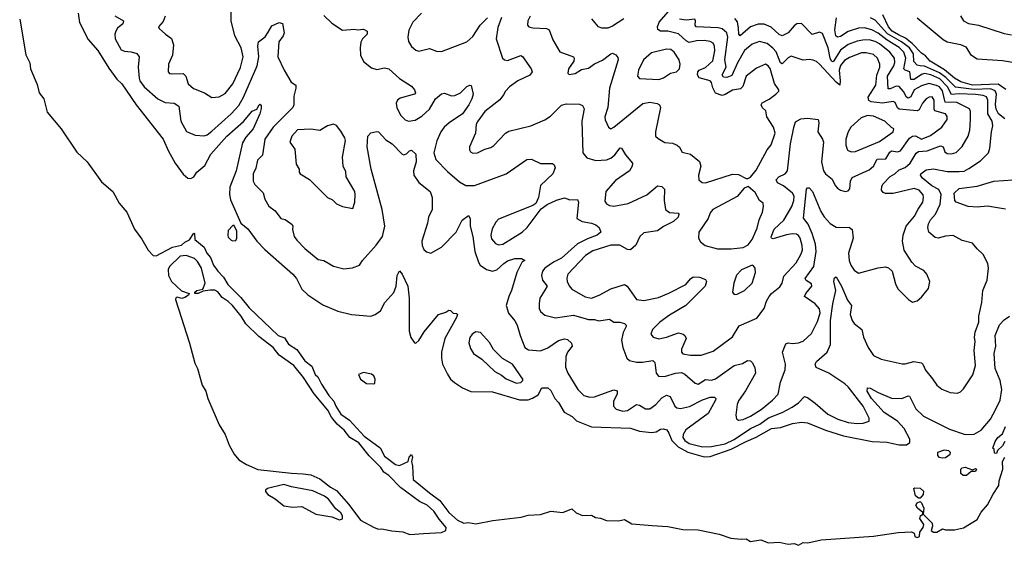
# Model space of a CAD drawing. Extents: x 1550320 to 1685906, y 509093 to 640511.
# Tile 173 of 256: x 1632325 to 1638886, y 513767 to 517272. Entities that reach past the tile are written whole.
import ezdxf

# ---------------------------------------------------------------- set-up
doc = ezdxf.new("R2010")
doc.units = 0

msp = doc.modelspace()

# ---------------------------------------------------------------- linework, layer by layer
at = {"layer": '0CON20XD'}
for points in [[(1633293.3, 517295), (1633280.9, 517259.1), (1633250, 517225), (1633255, 517212.5), (1633295.4, 517175.4), (1633337.4, 517147.4), (1633349.5, 517105), (1633343.5, 517035), (1633315.7, 516975), (1633315, 516923.3), (1633323, 516913), (1633335, 516910), (1633415, 516912.9), (1633431.4, 516895), (1633446.9, 516845), (1633483.6, 516813.6), (1633556.2, 516785), (1633605, 516753.1), (1633655, 516757.8), (1633695, 516779.4), (1633745.4, 516845), (1633796.7, 516953.3), (1633814.6, 517025), (1633800.3, 517085), (1633758.9, 517165), (1633733.9, 517265), (1633734.7, 517445)], [(1632715.4, 517315), (1632723.6, 517253.6), (1632780.6, 517140.6), (1632845, 517065.6), (1632918, 516948), (1632973.1, 516875), (1633005, 516843.1), (1633101.2, 516705), (1633280, 516475), (1633316.4, 516395), (1633361.8, 516315), (1633415, 516241.9), (1633445.4, 516215.4), (1633465, 516211.8), (1633485, 516222.9), (1633505.3, 516254.7), (1633559.6, 516300.4), (1633598.3, 516375), (1633705.3, 516495), (1633816.7, 516593.3), (1633875, 516661.9), (1633905.9, 516674.1), (1633920, 516705), (1633925, 516708.8), (1633935, 516702.5), (1633935, 516680), (1633926, 516645), (1633880.4, 516545), (1633831.6, 516488.4), (1633809.8, 516450.2), (1633768.4, 516265), (1633724.3, 516155), (1633723.7, 516105), (1633730.1, 516070.1), (1633797.5, 515915), (1633845, 515877.5), (1633905.9, 515795.9), (1633958.8, 515738.8), (1634145.7, 515575), (1634168.6, 515545), (1634205.7, 515475.7), (1634245, 515436), (1634345, 515370), (1634445, 515328.6), (1634535, 515306), (1634665, 515294.4), (1634693.8, 515305), (1634728.7, 515331.3), (1634758.8, 515385), (1634817.3, 515452.7), (1634832.9, 515495), (1634840, 515565), (1634855, 515596.7), (1634874.2, 515575), (1634910.5, 515495), (1634920.4, 515415), (1634920.3, 515195), (1634931.9, 515151.9), (1634955, 515117.1), (1634965, 515115.7), (1634985, 515132.9), (1635020.3, 515189.7), (1635115, 515306.2), (1635165, 515321.2), (1635185, 515333.8), (1635195, 515332.5), (1635214.1, 515314.1), (1635235, 515313.3), (1635241.2, 515305), (1635236.2, 515285), (1635158.7, 515145), (1635134.8, 515055.2), (1635134.8, 515015.2), (1635143, 514975), (1635175, 514907.1), (1635196.6, 514875), (1635223.4, 514853.4), (1635275, 514817.5), (1635331.5, 514791.5), (1635475, 514789.2), (1635655, 514736), (1635712.4, 514737.6), (1635743.1, 514746.9), (1635778.9, 514771.1), (1635805, 514816.2), (1635845, 514816.2), (1635865, 514800), (1635892, 514745), (1635915, 514719.2), (1635953.5, 514653.5), (1636006.2, 514625), (1636035, 514596.2), (1636135.9, 514555.9), (1636395, 514548.8), (1636455, 514528.9), (1636535, 514519.7), (1636566.8, 514523.2), (1636595, 514541.4), (1636615, 514544.2), (1636636.9, 514536.9), (1636650.6, 514515), (1636669.5, 514465), (1636712.4, 514422.4), (1636778.3, 514388.3), (1636885, 514356.7), (1636925, 514359.5), (1637065, 514407.1), (1637165, 514459.6), (1637232.5, 514487.5), (1637335, 514546.1), (1637395, 514551.6), (1637475, 514579.1), (1637535, 514587.9), (1637575, 514583.6), (1637695, 514533.8), (1637815, 514496.6), (1638005, 514459.5), (1638105, 514455.6), (1638144.2, 514445), (1638185, 514436.1), (1638235, 514435.7), (1638257.4, 514452.6), (1638256.9, 514475), (1638217.7, 514545), (1638175, 514593.8), (1638085, 514653.1), (1638002.1, 514745), (1637972.9, 514795), (1637975, 514817.5), (1637992.5, 514815), (1638045.4, 514785.4), (1638135, 514747.3), (1638203.7, 514746.3), (1638245, 514764.3), (1638255, 514760.8), (1638296, 514676), (1638348.5, 514628.5), (1638520.6, 514540.6), (1638624.7, 514504.7), (1638685, 514508.1), (1638732.4, 514535), (1638795, 514607.9), (1638830.4, 514675), (1638857.8, 514735), (1638868.8, 514805), (1638859.4, 514865), (1638825.3, 514945), (1638819.5, 515045), (1638830, 515095), (1638826, 515165), (1638855, 515237.1), (1638885, 515270), (1638921.2, 515295)], [(1632958.3, 517298.3), (1633017.5, 517265), (1633011.1, 517245), (1632977.5, 517215), (1632964.5, 517195), (1632958.2, 517175), (1632960.5, 517145), (1633001.4, 517071.4), (1633022.5, 517062.5), (1633067.8, 517057.8), (1633105, 517045.6), (1633120.6, 517025), (1633113.8, 516955), (1633121.4, 516881.4), (1633125.6, 516865), (1633154.4, 516825), (1633245, 516743.6), (1633295, 516720), (1633355, 516715.5), (1633385.7, 516695), (1633399.1, 516595), (1633435.4, 516525.4), (1633495, 516501.1), (1633555, 516496.7), (1633575, 516504.4), (1633605, 516528.2), (1633735, 516643.5), (1633785, 516698.8), (1633817.1, 516755), (1633907.4, 516965), (1633918.4, 517025), (1633912.5, 517095), (1633916.9, 517123.1), (1633961.7, 517158.3), (1633981.5, 517188.5), (1634005, 517230), (1634055, 517252), (1634075.7, 517245.7), (1634087.5, 517185), (1634080.8, 517165), (1634051.5, 517125), (1634046.1, 517025), (1634086.2, 516936.2), (1634133.3, 516855), (1634165, 516836.2), (1634165.8, 516815.8), (1634151.9, 516761.9), (1634152, 516705), (1634144.3, 516685.7), (1634014, 516555), (1633958.7, 516475), (1633942, 516368), (1633910.4, 516335), (1633898, 516282), (1633881.1, 516245), (1633881.4, 516195), (1633891.7, 516171.7), (1633946.6, 516116.6), (1633958.1, 516075), (1633985, 516028.8), (1634027.5, 515997.5), (1634065, 515946.2), (1634095, 515938.6), (1634141.2, 515905), (1634145.7, 515895), (1634142.7, 515872.7), (1634154.2, 515825), (1634172.1, 515802.1), (1634225.8, 515745.8), (1634313, 515673), (1634352.5, 515665), (1634415, 515628.8), (1634485, 515611.2), (1634543, 515617), (1634590, 515635), (1634608.8, 515665), (1634701.1, 515768.9), (1634741.8, 515825), (1634758.9, 515895), (1634741.1, 516005), (1634667.3, 516275), (1634641.4, 516425), (1634644.2, 516495), (1634665, 516516.2), (1634703.9, 516526.1), (1634715, 516523.3), (1634765, 516471.2), (1634806.7, 516445), (1634873.3, 516375), (1634885, 516371.2), (1634902, 516378), (1634921.8, 516398.2), (1634935, 516402.5), (1634964, 516375), (1634966.9, 516325), (1634949.5, 516265), (1634951.1, 516235), (1634985.7, 516185), (1635059.4, 516125), (1635073.5, 516085), (1635072.9, 516005), (1635048.1, 515955), (1635041.9, 515915), (1635005.6, 515795), (1635006.7, 515765), (1635018.9, 515738.9), (1635036.7, 515723.3), (1635065, 515715.8), (1635136, 515755), (1635234.4, 515855), (1635272.9, 515935), (1635315, 515966.2), (1635326.2, 515946.2), (1635327.5, 515895), (1635345, 515826.7), (1635358.7, 515725), (1635382.1, 515655), (1635394.4, 515635), (1635435.8, 515605.8), (1635475, 515594.7), (1635505, 515604.6), (1635550.4, 515645), (1635575, 515663.9), (1635625, 515678.5), (1635668.3, 515678.3), (1635690, 515665), (1635673.9, 515656.1), (1635636.8, 515585), (1635603.1, 515465), (1635583.3, 515425), (1635567.1, 515365), (1635582.7, 515315), (1635624.7, 515264.7), (1635640.5, 515235), (1635659.1, 515165), (1635690, 515085), (1635715, 515070), (1635795, 515062.5), (1635845, 515082.5), (1635915, 515133.2), (1635955, 515144.5), (1635975, 515139.5), (1636002.2, 515115), (1636006.9, 515095), (1635976.1, 515053.9), (1635964.5, 515025.5), (1635961.4, 514955), (1635976.8, 514915), (1636043.1, 514805), (1636084.2, 514765), (1636125, 514754.6), (1636155, 514756.2), (1636220.8, 514780.8), (1636285, 514802.5), (1636307, 514797), (1636306.1, 514776.1), (1636281.2, 514725), (1636281.1, 514695), (1636300, 514675), (1636345, 514661.1), (1636375, 514666.2), (1636435, 514705.4), (1636455, 514701.2), (1636495, 514677.3), (1636525, 514676.4), (1636563.9, 514705), (1636605, 514751.2), (1636635, 514768.2), (1636659.4, 514759.4), (1636689.6, 514695), (1636705, 514684.2), (1636728.7, 514678.7), (1636787.9, 514692.1), (1636875, 514737.6), (1636925, 514755.4), (1636955.5, 514755.5), (1636964, 514745), (1636961.4, 514735), (1636913.4, 514645), (1636764.2, 514535.8), (1636745.2, 514505), (1636744.8, 514485), (1636757.2, 514465), (1636785, 514446.2), (1636875, 514423.1), (1636935.6, 514425.6), (1637025, 514443.7), (1637085, 514471.7), (1637195, 514545.2), (1637256.7, 514575), (1637315, 514617.1), (1637405, 514651.9), (1637471.5, 514688.5), (1637513.6, 514716.4), (1637555, 514758.5), (1637575, 514752.5), (1637625, 514714.5), (1637710.3, 514640.3), (1637777.2, 514607.2), (1637845, 514585.2), (1637905, 514579.7), (1637945, 514580.8), (1637985.5, 514594.5), (1637985.4, 514615), (1637944.8, 514694.8), (1637845, 514823.2), (1637823.6, 514843.6), (1637715.7, 514915.7), (1637632.1, 514952.1), (1637625.7, 514975), (1637635, 514992.5), (1637704.7, 515055.3), (1637727.7, 515105), (1637728.9, 515265), (1637743.2, 515376.8), (1637763.5, 515465), (1637750.6, 515525), (1637755, 515550), (1637765, 515556.2), (1637802.1, 515495), (1637841, 515401), (1637867.1, 515365), (1637858.8, 515305), (1637872.3, 515265), (1637885.6, 515245), (1637935.7, 515205), (1637948.1, 515155), (1637979.5, 515085), (1638015, 515033.3), (1638065, 515007.8), (1638205, 514976.4), (1638225, 514976.4), (1638283.1, 514993.1), (1638334, 514984), (1638344.2, 514974.2), (1638360, 514935), (1638407.1, 514877.1), (1638435.8, 514835), (1638468.7, 514808.7), (1638525, 514786), (1638575, 514782), (1638595, 514790), (1638615, 514810), (1638676.7, 514903.3), (1638694.5, 514965), (1638684.4, 515065), (1638692.2, 515125), (1638687.7, 515155), (1638691.6, 515188.4), (1638715.6, 515255), (1638716.2, 515295), (1638735.4, 515385), (1638743.5, 515465), (1638772.9, 515535), (1638781.1, 515615), (1638776.6, 515646.6), (1638745.7, 515705.7), (1638705, 515743.3), (1638675, 515782), (1638605, 515800), (1638545, 515831.9), (1638495, 515829.1), (1638445, 515815.7), (1638425, 515820), (1638384.2, 515855), (1638375.6, 515885.6), (1638381.1, 515911.1), (1638395, 515937.1), (1638428, 515975), (1638458.3, 516041.7), (1638465, 516106.2), (1638449.2, 516139.2), (1638403.1, 516163.1), (1638341.8, 516215), (1638327.8, 516235), (1638330.6, 516245), (1638365, 516269.6), (1638415, 516277.1), (1638505, 516260.3), (1638585, 516258.4), (1638617.7, 516262.3), (1638650.8, 516279.2), (1638728.5, 516331.5), (1638781.1, 516385), (1638790.4, 516415), (1638800, 516525), (1638809.7, 516565), (1638805.3, 516595), (1638775.9, 516645), (1638777.4, 516735), (1638766.4, 516756.4), (1638745.6, 516765.6), (1638695, 516772.5), (1638585, 516776.3), (1638535, 516771.9), (1638507.9, 516825), (1638456.6, 516876.6), (1638395.9, 516905), (1638355, 516911.9), (1638335, 516906.1), (1638285, 516873.9), (1638263.1, 516873.1), (1638256.4, 516925), (1638224.8, 516934.8), (1638217.2, 516945), (1638229.1, 517015), (1638216.8, 517055), (1638185, 517085.4), (1638104.6, 517134.6), (1638045, 517181.1), (1638003.1, 517203.1), (1637955, 517216.8), (1637914.8, 517215.2), (1637845, 517193), (1637795, 517160.8), (1637774.7, 517154.7), (1637764.2, 517165), (1637756.2, 517205), (1637768.9, 517285)], [(1634350.8, 517300.8), (1634405, 517248.5), (1634475, 517202.5), (1634555, 517207.9), (1634575, 517203.3), (1634615, 517209.5), (1634640, 517195), (1634640.6, 517175), (1634610, 517145), (1634598.3, 517121.7), (1634592.7, 517085), (1634595.4, 517035.4), (1634615, 516992), (1634670.2, 516950.2), (1634705, 516940), (1634755, 516951.4), (1634785, 516944.4), (1634855, 516880), (1634935, 516827.5), (1634956.2, 516805), (1634963.3, 516785), (1634956.7, 516775), (1634860.5, 516749.5), (1634841.9, 516735), (1634833.6, 516715), (1634837.1, 516685), (1634865, 516632.5), (1634892.9, 516605), (1634915, 516595.4), (1634959.3, 516600.7), (1635005, 516627.9), (1635055.6, 516675), (1635095.6, 516744.4), (1635135, 516778), (1635155, 516782), (1635203.4, 516763.4), (1635225, 516765.6), (1635261.9, 516785), (1635305, 516826.9), (1635325, 516836.2), (1635332.5, 516832.5), (1635345.7, 516775.7), (1635338.5, 516745), (1635317.1, 516705), (1635275, 516644.6), (1635187.5, 516585), (1635153.8, 516555), (1635131.1, 516525), (1635104.3, 516464.3), (1635084, 516385), (1635098.5, 516338.5), (1635175, 516258.5), (1635255, 516191.4), (1635297.5, 516165), (1635355, 516166.4), (1635567.5, 516245), (1635705, 516340), (1635735, 516342), (1635795, 516312.5), (1635875, 516313.3), (1635886.7, 516305), (1635893.6, 516283.6), (1635878, 516245), (1635794.4, 516165), (1635782, 516085), (1635763.3, 516045), (1635745, 516032), (1635515, 515941.5), (1635497.7, 515922.3), (1635473.7, 515876.3), (1635464.6, 515834.6), (1635469.6, 515809.6), (1635495, 515780), (1635515, 515770), (1635545, 515775.4), (1635672.9, 515855), (1635705.7, 515885), (1635798.8, 516011.2), (1635840, 516040), (1635901.2, 516068.8), (1635955, 516084), (1635991.2, 516071.2), (1636043, 516073), (1636048, 516055), (1636037.1, 515947.1), (1636073.8, 515925), (1636135.3, 515915.3), (1636164.6, 515904.6), (1636186.7, 515885), (1636198, 515855), (1636172.5, 515835), (1636108.6, 515811.4), (1636042.3, 515777.7), (1635935, 515681.9), (1635881.8, 515655), (1635823.8, 515615), (1635808.2, 515595), (1635801.1, 515565), (1635808.9, 515535), (1635838.9, 515495), (1635825, 515468.2), (1635790, 515415), (1635787.1, 515377.1), (1635787.5, 515345), (1635794.3, 515325), (1635825, 515301.4), (1635895, 515283.5), (1636015, 515300.8), (1636115, 515271.8), (1636155, 515273.1), (1636185, 515264.3), (1636255, 515274.4), (1636285, 515255.6), (1636325, 515254.6), (1636356.2, 515245), (1636365.6, 515235.6), (1636365.6, 515225), (1636345.4, 515185), (1636336.2, 515135), (1636343.1, 515085), (1636370, 515015), (1636388.3, 514998.3), (1636435, 514987.9), (1636475, 514987.1), (1636545, 514999.4), (1636556.4, 514985), (1636565.4, 514915.4), (1636581.2, 514895), (1636621.7, 514891.7), (1636695, 514914.7), (1636735, 514918.2), (1636757.5, 514907.5), (1636825, 514848.9), (1636845, 514842.2), (1636895, 514872.3), (1636935, 514867.7), (1636962.4, 514877.6)], [(1635001.8, 517315), (1634943.9, 517255), (1634918.3, 517201.7), (1634911.5, 517155), (1634915.6, 517125.6), (1634935, 517094), (1634965, 517069.2), (1634985, 517062.9), (1635055, 517080), (1635101.7, 517061.7), (1635135, 517059.4), (1635305, 517124.2), (1635345, 517160.6), (1635394.1, 517235.9), (1635442.9, 517285)], [(1635727.3, 517295), (1635711.1, 517265), (1635708, 517235), (1635716.7, 517225), (1635745, 517216.5), (1635835, 517212.9), (1635852.5, 517205), (1635878.3, 517138.3), (1635925, 517057.5), (1636014.4, 517024.4), (1636020.8, 517015), (1636018.6, 516995), (1635983, 516943), (1635976.7, 516915), (1635986.4, 516906.4), (1636026.2, 516913.8), (1636069.5, 516940.5), (1636115, 516948.1), (1636155, 516978.1), (1636208.1, 517001.9), (1636265, 517044.4), (1636275, 517047.5), (1636296.6, 517036.6), (1636310.6, 517020.6), (1636311.9, 517005), (1636255.9, 516815), (1636243.4, 516686.6), (1636224.6, 516625), (1636225.6, 516605), (1636247.5, 516555), (1636265, 516544.4), (1636285, 516554.5), (1636477.3, 516712.7), (1636525, 516721.2), (1636572.1, 516712.1), (1636588.8, 516705), (1636595.8, 516685.8), (1636561.5, 516525), (1636562.5, 516495), (1636578.6, 516478.6), (1636625, 516451.9), (1636675, 516449.2), (1636706.7, 516435), (1636721.7, 516421.7), (1636738.5, 516388.5), (1636795, 516374.6), (1636855.5, 516325.5), (1636864.4, 516295), (1636847.8, 516235), (1636850.8, 516205), (1636873.3, 516185), (1636895, 516184.5)], [(1636895, 516184.5), (1637075, 516240.8), (1637115, 516240), (1637165, 516213.3), (1637176.4, 516213.6), (1637195, 516222.5), (1637231.7, 516268.3), (1637306.2, 516405), (1637332.6, 516437.4), (1637359.1, 516515), (1637348.8, 516555), (1637303.1, 516625), (1637296, 516665), (1637274.3, 516685), (1637265.6, 516705), (1637272.4, 516717.6), (1637318.7, 516741.3), (1637364.2, 516775), (1637382.5, 516795), (1637384.3, 516805), (1637355.5, 516845.5), (1637325, 516945.7), (1637313.1, 516965), (1637295, 516975.5), (1637235, 516947.5), (1637165, 516895.6), (1637143.1, 516826.9), (1637128.3, 516811.7), (1637075, 516801.6), (1637025, 516772), (1637005, 516766.9), (1636961.2, 516781.2), (1636943.5, 516816.5), (1636935, 516851.9), (1636925, 516863.9), (1636853.3, 516883.3), (1636841.2, 516905), (1636844.8, 516925), (1636853.3, 516935), (1636895, 516953.9), (1636943, 516997), (1636957.9, 517065), (1636954.7, 517095), (1636945, 517116.2), (1636925, 517127.4), (1636885, 517133.2), (1636835, 517131.2), (1636785, 517119.8), (1636765, 517131.1), (1636715, 517177.5), (1636645, 517194.3), (1636595, 517196.3), (1636577.2, 517207.2), (1636575.3, 517225), (1636587, 517255), (1636646.2, 517325)], [(1638180.9, 517170.9), (1638139, 517195), (1638115, 517224.8), (1638077.5, 517305)], [(1638595, 517298), (1638614.3, 517265), (1638647.1, 517247.1), (1638715, 517235.2), (1638885, 517179.7), (1638935, 517171.8)], [(1632324.8, 517275), (1632365, 517037.8), (1632392.7, 516985), (1632395.9, 516945), (1632440.6, 516840.6), (1632454.8, 516785), (1632486.2, 516745), (1632508, 516655), (1632602, 516545), (1632705, 516388.9), (1632774, 516325), (1632870.1, 516190.1), (1632945, 516125.4), (1632987.5, 516047.5), (1633039.2, 515989.2), (1633088.8, 515875), (1633138.8, 515808.8), (1633180, 515735), (1633215, 515698.5), (1633235, 515697.1), (1633344.2, 515755.8), (1633402, 515768), (1633425, 515788.8), (1633457.2, 515802.8), (1633485, 515848), (1633490, 515845), (1633491.2, 515805), (1633554.4, 515754.4), (1633572.3, 515715), (1633596.2, 515686.2), (1633617.1, 515635), (1633645, 515594.2), (1633682.5, 515555), (1633711.2, 515505), (1633798.6, 515418.6), (1633855, 515350), (1634046.5, 515166.5), (1634089.3, 515149.3), (1634115, 515109.1), (1634171.9, 515071.9), (1634225, 514996.7), (1634271.5, 514961.5), (1634294.8, 514905), (1634310.8, 514890.8), (1634335, 514841.1), (1634385, 514764.7), (1634419, 514729), (1634431.7, 514695), (1634465, 514641.2), (1634522.2, 514602.2), (1634620.2, 514495), (1634726.6, 514416.6), (1634755, 514360.6), (1634828.8, 514305), (1634855, 514298.4), (1634914.5, 514325), (1634920, 514355), (1634935, 514371.2), (1634942.5, 514355), (1634935.4, 514325), (1634942.8, 514295), (1634947.1, 514205), (1635055, 514115.8), (1635125.3, 514065.3), (1635185, 513986.3), (1635241.2, 513935), (1635285, 513914.2), (1635315, 513918.4), (1635365, 513908.9), (1635478.6, 513931.4), (1635666.2, 513955), (1635713, 513967), (1635795, 513972.2), (1635864.7, 513994.7), (1635945, 513984.7), (1636005, 514010.8), (1636033.4, 513983.4), (1636075, 513966.4), (1636135, 513967.1), (1636162.4, 513952.4), (1636195, 513947.5), (1636235, 513932), (1636315, 513931), (1636355, 513939.2), (1636405, 513910.5), (1636540.1, 513899.9), (1636645, 513892.2), (1636743.2, 513873.2), (1636845, 513870.3), (1636985, 513840.2), (1637064, 513814), (1637133.3, 513806.7), (1637165, 513810.2), (1637195, 513792.4), (1637263.1, 513803.1), (1637315, 513782.5), (1637385, 513787.3), (1637445, 513775.4), (1637485, 513778.9), (1637515, 513766.7), (1637545, 513786), (1637575.9, 513784.1), (1637665, 513804.2), (1638015, 513827.5), (1638178.6, 513851.4), (1638267.4, 513857.4), (1638285, 513847.5), (1638290, 513825), (1638305, 513819.2), (1638320.3, 513825), (1638322.7, 513855), (1638345.4, 513885), (1638350.3, 513905), (1638323.5, 513945), (1638327.2, 513962.8), (1638343.8, 513975), (1638342.5, 513985), (1638306.7, 514015), (1638296.8, 514035), (1638305, 514049.1), (1638325, 514058.5), (1638335, 514050), (1638349.8, 514015), (1638345.4, 513975), (1638406, 513915), (1638408.7, 513895), (1638399.4, 513865), (1638413.8, 513853.8), (1638437.1, 513855), (1638475, 513876.7), (1638495, 513869.4), (1638555, 513869.6), (1638615, 513883.3), (1638705, 513938.7), (1638732, 513988), (1638775, 514036.2), (1638811.6, 514108.4), (1638850.5, 514165), (1638852.9, 514197.1), (1638875.6, 514275.6), (1638873.8, 514325), (1638889.4, 514355)], [(1635535.8, 517285.8), (1635510, 517220), (1635500, 517145), (1635543.1, 517015), (1635555, 517003.1), (1635575, 517000.5), (1635665, 517032.9), (1635676.2, 517026.2), (1635734.3, 516945), (1635740.6, 516925), (1635725, 516902.9), (1635643.3, 516865), (1635589.6, 516825), (1635561.5, 516795), (1635548.8, 516771.2), (1635525, 516738.2), (1635425, 516658.9), (1635376.8, 516595), (1635367.3, 516575), (1635361.4, 516515), (1635322.5, 516425), (1635321.4, 516405), (1635329.7, 516389.7), (1635345, 516382.5), (1635375, 516384.4), (1635425, 516409.4), (1635465, 516420), (1635485, 516433.1), (1635562.2, 516515), (1635585, 516528.9), (1635731.2, 516565), (1635825, 516603.5), (1635861.5, 516628.5), (1635935, 516702.9), (1635968.3, 516711.7), (1636055, 516708.6), (1636075, 516700), (1636086.4, 516676.4), (1636070.9, 516595), (1636077.9, 516385), (1636105, 516349.5), (1636165, 516332.2), (1636235, 516337.9), (1636265, 516349.2), (1636290.1, 516369.9), (1636326.8, 516416.8), (1636335.4, 516415.4), (1636360.9, 516370.9), (1636408.1, 516315), (1636406.7, 516295), (1636388.1, 516265), (1636295, 516200.4), (1636230.4, 516125), (1636225, 516062.5), (1636234.6, 516044.6), (1636255, 516032.2), (1636285, 516028.5), (1636380, 516045), (1636505, 516104.4), (1636575, 516163.1), (1636605, 516160), (1636622.7, 516142.7), (1636618.8, 516065), (1636629.4, 516005), (1636655, 515985.6), (1636712, 515982), (1636718, 515975), (1636712.5, 515955), (1636681.4, 515925), (1636615, 515893.8), (1636575, 515862.7), (1636485, 515850.4), (1636456.5, 515825), (1636431.1, 515768.9), (1636395, 515737.5), (1636375, 515739.2), (1636325, 515767.5), (1636265, 515768.4), (1636145, 515731), (1636095, 515699.4), (1635976.9, 515575), (1635971.1, 515548.9), (1635973.8, 515525), (1635986.5, 515496.5), (1636005.3, 515475.3), (1636093.2, 515423.2), (1636135, 515415.4), (1636187.1, 515435), (1636265, 515477.5), (1636355, 515505.4), (1636372.9, 515495), (1636434.3, 515405), (1636485, 515398.9), (1636580.9, 515419.1), (1636651.2, 515448.8), (1636764.2, 515505), (1636795, 515544.3), (1636813.8, 515556.2), (1636855.8, 515555.8), (1636895, 515540), (1636902, 515525), (1636893.1, 515495), (1636764.8, 515365.2), (1636655, 515302.5), (1636591.5, 515255), (1636542.2, 515205), (1636530, 515175), (1636545.8, 515155), (1636585, 515143.4), (1636635, 515154.7), (1636714.3, 515184.3), (1636745.8, 515175), (1636758.1, 515165), (1636766.7, 515145), (1636736, 515075), (1636734.2, 515055), (1636744.5, 515044.5), (1636793.9, 515033.9), (1636865, 515035.6), (1636945, 515060.6), (1637073.8, 515156.2), (1637118.8, 515231.2), (1637237.7, 515282.3), (1637285.7, 515345), (1637300.8, 515395), (1637318.2, 515425), (1637335, 515446.2), (1637390.7, 515489.3), (1637406.1, 515513.9), (1637418, 515562), (1637498.6, 515651.4), (1637531.2, 515705), (1637541.1, 515735), (1637539.7, 515765), (1637525.3, 515815), (1637515, 515832.2), (1637501.1, 515841.1), (1637475, 515843.6), (1637435, 515836.5), (1637345, 515811.1), (1637334.7, 515814.7), (1637333.2, 515823.2), (1637351.6, 515875), (1637416.2, 515935), (1637469.2, 516025), (1637484.1, 516065), (1637484.7, 516095), (1637475, 516115.4), (1637415, 516162.9), (1637375, 516183.9), (1637366.4, 516205), (1637383.1, 516225), (1637426.5, 516245), (1637442.3, 516265), (1637461.7, 516445), (1637483, 516553), (1637495, 516590), (1637529.8, 516610.2), (1637575, 516614.3), (1637645.8, 516605.8), (1637650, 516585), (1637643.6, 516525), (1637675.3, 516475.3), (1637680.4, 516455), (1637667.1, 516325), (1637681.8, 516265), (1637695, 516243.3), (1637738.7, 516208.7), (1637758.6, 516165), (1637775, 516147.5), (1637795, 516134.3), (1637825, 516126), (1637845, 516130), (1637857, 516143), (1637860.6, 516195), (1637871.3, 516218.7), (1637985, 516271.2), (1638015, 516295.5), (1638039.2, 516340.8), (1638096.9, 516345), (1638122.2, 516387.8), (1638135, 516397.4), (1638175, 516390.6), (1638193.8, 516396.2), (1638255, 516480.7), (1638275, 516496.1), (1638295, 516497.8), (1638335, 516476.1), (1638395, 516500.5), (1638470.4, 516555), (1638504.7, 516605.3), (1638505.8, 516625.8), (1638494.7, 516644.7), (1638423.8, 516665), (1638418.7, 516675), (1638419.2, 516735), (1638405, 516757.3), (1638385, 516755.9), (1638364.6, 516745), (1638340.5, 516715), (1638318.6, 516671.4), (1638305, 516664.2), (1638185, 516675.7), (1638173.8, 516685), (1638158.8, 516718.8), (1638145, 516726.6), (1638074.3, 516715.7), (1637998, 516725), (1637982.5, 516732.5), (1637979, 516755), (1638030.8, 516835), (1638037.5, 516902.5), (1638056.3, 516956.3), (1638055.8, 516975), (1638040.7, 517015), (1638015, 517038.6), (1637965, 517051.3), (1637935, 517049.8), (1637855, 517019.8), (1637821.1, 516998.9), (1637795, 516965.9), (1637785.7, 516935), (1637793, 516865), (1637790, 516835), (1637765, 516854.8), (1637655, 516974.5), (1637635, 516992.2), (1637611.8, 517001.8), (1637585, 517006.9), (1637545, 517002.7), (1637465, 517027.5), (1637445, 517018.5), (1637405, 516976.8), (1637395, 516983.5), (1637365, 517056.8), (1637343, 517083), (1637305, 517113.4), (1637255, 517127.2), (1637205, 517108.4), (1637155, 517065.8), (1637108, 516985), (1637069.8, 516900.2), (1637036.6, 516886.6), (1637015, 516888.1), (1637006.7, 516905), (1637032.1, 516955), (1637024.3, 517005), (1637043.6, 517155), (1637036.5, 517185), (1637005, 517210), (1636978.6, 517218.6), (1636833.6, 517223.6), (1636827.1, 517235), (1636828.9, 517265), (1636823.3, 517275), (1636765, 517267.8), (1636720.8, 517275)], [(1636351.4, 517278.6), (1636275, 517228.6), (1636245, 517215.8), (1636205, 517216.2), (1636181.2, 517225), (1636138.3, 517278.3)], [(1636962.4, 514877.6), (1637085, 514966.4), (1637141.4, 514978.6), (1637175, 514999.2), (1637195, 514996), (1637205, 514986), (1637223, 514953), (1637228.8, 514915), (1637162.4, 514797.6), (1637115, 514730), (1637105.6, 514705), (1637097.1, 514635), (1637100.8, 514610.8), (1637115, 514602), (1637145, 514606.5), (1637195, 514629), (1637265, 514673.4), (1637341.5, 514735), (1637378.5, 514775), (1637395.6, 514855), (1637425, 514937.5), (1637427.1, 514975), (1637408.9, 515055), (1637430.5, 515109.5), (1637445, 515117.5), (1637475, 515112.9), (1637515, 515116.9), (1637545, 515128.6), (1637600.5, 515179.5), (1637641.7, 515258.3), (1637659.7, 515315), (1637654, 515344), (1637625, 515377.5), (1637555.7, 515425), (1637563.6, 515445), (1637604.4, 515495), (1637601.1, 515511.1), (1637565, 515532.9), (1637558.9, 515545), (1637615.8, 515625), (1637632.5, 515725), (1637628, 515775), (1637605.1, 515845.1), (1637578.2, 515908.2), (1637547.5, 515947.5), (1637568.1, 516141.9), (1637575, 516151.2), (1637585, 516151.2), (1637607.5, 516125), (1637663.2, 515993.2), (1637686.1, 515956.1), (1637725, 515911.8), (1637765, 515888.8), (1637855, 515885.6), (1637872.4, 515872.4), (1637878.2, 515815), (1637847.3, 515715), (1637852.7, 515665), (1637863.1, 515635), (1637885, 515600.8), (1637915, 515580.8), (1638045, 515617.8), (1638095, 515622.9), (1638115, 515617.5), (1638138.1, 515595), (1638160.7, 515510.7), (1638176.8, 515476.8), (1638247.5, 515405), (1638275, 515387.5), (1638305, 515397.5), (1638335, 515422.5), (1638381.7, 515478.3), (1638388.8, 515525), (1638370, 515575), (1638348.8, 515598.8), (1638295, 515628), (1638270, 515655), (1638217.8, 515735), (1638207.5, 515795), (1638211.8, 515835), (1638232.9, 515895), (1638288, 515962), (1638311, 516009), (1638343.5, 516055), (1638348.2, 516085), (1638344.6, 516104.6), (1638318.1, 516135), (1638285, 516145.3), (1638145, 516112.4), (1638095, 516113), (1638079.8, 516119.8), (1638068.2, 516135), (1638070.2, 516159.8), (1638076.9, 516175), (1638125, 516225.4), (1638157, 516243), (1638185, 516270), (1638225, 516286.9), (1638258, 516315), (1638298.9, 516381.1), (1638315, 516392.6), (1638371.7, 516398.3), (1638461.4, 516431.4), (1638478.6, 516425), (1638490.9, 516390.9), (1638505, 516378.5), (1638535, 516376.9), (1638565, 516386.9), (1638605, 516425.7), (1638644.5, 516495), (1638655.4, 516535), (1638660.4, 516605), (1638660.5, 516660.5), (1638655, 516677.5), (1638569.4, 516719.4), (1638491.5, 516721.5), (1638475, 516797.1), (1638455, 516823.7), (1638435, 516833.5), (1638383.7, 516846.3), (1638335, 516831.3), (1638286.4, 516803.6), (1638262.5, 516757.5), (1638245, 516748.7), (1638234.2, 516754.2), (1638213.5, 516793.5), (1638185, 516826.9), (1638165, 516827.8), (1638125, 516810.7), (1638111.7, 516811.7), (1638107.3, 516895), (1638150.9, 516965), (1638156.6, 516986.6), (1638154.4, 517014.4), (1638123.1, 517055), (1638055, 517110.9), (1638025, 517126.6), (1637986.6, 517136.6), (1637944.1, 517135.9), (1637905, 517128.9), (1637845, 517105.7), (1637795, 517068.6), (1637745, 516991.8), (1637735, 516996.2), (1637726, 517015), (1637711.6, 517085), (1637675, 517180), (1637655, 517189.4), (1637605, 517173.1), (1637535, 517246.7), (1637504.2, 517245), (1637485, 517231.1), (1637446, 517184), (1637405, 517163.8), (1637385, 517173.8), (1637333, 517223), (1637285, 517241.2), (1637245, 517242.5), (1637195, 517224.7), (1637125, 517163.3), (1637117.5, 517175), (1637114.8, 517214.8), (1637107.5, 517257.5), (1637090.2, 517280.2)], [(1638890.7, 516610.7), (1638848.5, 516645), (1638831.3, 516675), (1638827, 516707), (1638833.9, 516775), (1638825, 516797.8), (1638795, 516810.2), (1638685, 516806.8), (1638561.1, 516821.1), (1638496.9, 516886.9), (1638455, 516916.6), (1638355, 516962.4), (1638325.2, 516965.2), (1638305, 516968.4), (1638283.4, 516993.4), (1638280.1, 517045), (1638255, 517084.6), (1638200, 517125), (1638108.1, 517178.1), (1638025, 517268.8), (1637995.5, 517285)], [(1638304.6, 517284.6), (1638478.7, 517138.7), (1638505, 517124.3), (1638594, 517106), (1638630.7, 517090.7), (1638660.5, 517040.5), (1638705, 517010.4), (1638875, 517000.4), (1638955, 516987.2)], [(1638896.7, 516806.7), (1638845, 516841), (1638675, 516834.8), (1638596.8, 516856.8), (1638555, 516880.9), (1638488.3, 516938.3), (1638392.5, 516995), (1638361.8, 517031.8), (1638335, 517049.3), (1638272.6, 517112.6), (1638227.5, 517147.5), (1638180.9, 517170.9)], [(1636585, 516873.5), (1636615.4, 516884.6), (1636661.2, 516915), (1636701.2, 516925), (1636721.4, 516945), (1636726.9, 516975), (1636718.6, 517005), (1636685.3, 517055.3), (1636665, 517071.9), (1636635, 517074.4), (1636535, 517050), (1636482.7, 517005), (1636448.9, 516935), (1636440.8, 516895), (1636455, 516879.2), (1636585, 516873.5)], [(1634545, 516013.3), (1634558.6, 516055), (1634560.8, 516105), (1634557.1, 516125), (1634501.4, 516225), (1634498, 516258), (1634480.6, 516295), (1634476.2, 516355), (1634495.4, 516465.4), (1634490.5, 516485), (1634465, 516529.2), (1634436.1, 516566.1), (1634415, 516575.8), (1634375, 516563.8), (1634325, 516532.9), (1634265, 516541.1), (1634175, 516538), (1634139.2, 516495), (1634126, 516455), (1634158.3, 516408.3), (1634167.8, 516307.8), (1634186.2, 516275), (1634186.7, 516255), (1634193.3, 516245), (1634256.4, 516206.4), (1634375, 516087.1), (1634409.6, 516069.6), (1634435, 516044), (1634475, 516026.2), (1634545, 516013.3)], [(1637865, 516389.6), (1637895, 516393.1), (1638055, 516458.5), (1638145, 516524.2), (1638150, 516545), (1638135, 516552), (1638089.2, 516595), (1638015, 516628.4), (1637975, 516632.7), (1637932.1, 516617.9), (1637864.2, 516555.8), (1637845, 516524), (1637829.6, 516475), (1637829.1, 516435), (1637842.1, 516402.1), (1637865, 516389.6)], [(1638895, 516007.7), (1638775, 516029.3), (1638705, 516021.9), (1638645, 516026.9), (1638565, 516054.4), (1638555.6, 516065.6), (1638552.5, 516115), (1638585, 516146.9), (1638705, 516160.7), (1638815.3, 516194.7), (1638945, 516202.9)], [(1636975, 515743.4), (1637065, 515744.6), (1637145, 515752.5), (1637180.3, 515769.7), (1637205.7, 515805), (1637238.9, 515881.1), (1637252.2, 515937.8), (1637275, 515987.5), (1637282.5, 516025), (1637278.6, 516048.6), (1637255, 516066.7), (1637225, 516120), (1637179.3, 516159.3), (1637151.7, 516148.3), (1637105, 516093.1), (1636942.9, 516005), (1636925, 515983.8), (1636913.3, 515945), (1636849.4, 515855), (1636848, 515815), (1636860.6, 515790.6), (1636893.8, 515765), (1636975, 515743.4)], [(1633745, 515797.5), (1633765, 515800), (1633772.5, 515815), (1633771.7, 515861.7), (1633755, 515900), (1633745, 515900), (1633713.3, 515865), (1633711.2, 515835), (1633715, 515822.5), (1633735, 515802.5), (1633745, 515797.5)], [(1634925, 513837.9), (1635015, 513844.9), (1635135, 513852.6), (1635165.2, 513865), (1635167.8, 513885), (1635120.8, 513940.8), (1635085.4, 513995), (1635040.8, 514035), (1634989.1, 514059.1), (1634862.8, 514152.8), (1634785, 514233.3), (1634752.2, 514255), (1634731.3, 514285), (1634652.8, 514362.8), (1634585, 514449.4), (1634525.8, 514485.8), (1634487.5, 514535), (1634441.3, 514575), (1634402.1, 514622.1), (1634377.4, 514667.4), (1634286.6, 514776.6), (1634215, 514885.7), (1634151.4, 514965), (1634054.4, 515034.4), (1634013.7, 515085), (1633919.3, 515159.3), (1633832.8, 515242.8), (1633800.6, 515295), (1633742.8, 515365), (1633715, 515392.3), (1633675, 515418.4), (1633645, 515457.7), (1633625, 515468.4), (1633595, 515468.9), (1633548.3, 515461.7), (1633515, 515445.5), (1633492.5, 515445), (1633492.5, 515455), (1633506, 515465), (1633545.8, 515474.2), (1633561.9, 515515), (1633536.5, 515615), (1633510.2, 515660.2), (1633489.2, 515679.2), (1633435, 515698.4), (1633395, 515694.1), (1633324.1, 515625), (1633314.5, 515605.5), (1633316.7, 515565), (1633336.5, 515526.5), (1633403.9, 515463.9), (1633453.8, 515445), (1633449.2, 515435), (1633425, 515420), (1633405, 515412.2), (1633375, 515420.8), (1633365, 515416.2), (1633364.1, 515405), (1633457.2, 515115), (1633492.1, 514982.1), (1633509.8, 514945), (1633541.9, 514835), (1633564.8, 514795), (1633578.3, 514745), (1633655, 514570.9), (1633693.5, 514505), (1633720.7, 514435), (1633753.9, 514373.9), (1633785, 514336.2), (1633836.5, 514305), (1633911.3, 514271.3), (1634137, 514247), (1634214.3, 514244.3), (1634265, 514235.8), (1634325, 514210.5), (1634395, 514154.6), (1634435, 514131.7), (1634518.5, 514038.5), (1634595, 513934.8), (1634687.3, 513885), (1634715, 513874.9), (1634737, 513877), (1634805, 513863.3), (1634877.1, 513857.1), (1634925, 513837.9)], [(1637085, 515438.8), (1637105, 515441.4), (1637155, 515465.7), (1637205, 515515.8), (1637227.8, 515585), (1637225.7, 515615.7), (1637215, 515631.2), (1637205, 515633.8), (1637135.4, 515604.6), (1637102.4, 515567.6), (1637084.5, 515515), (1637074.2, 515455), (1637085, 515438.8)], [(1635635, 514848.5), (1635665, 514851.4), (1635677.1, 514865), (1635677.1, 514875), (1635608.8, 514975), (1635541.7, 515011.7), (1635482.1, 515072.1), (1635455, 515118.6), (1635395.6, 515185), (1635365, 515189.5), (1635340, 515175), (1635325, 515153.3), (1635317.3, 515117.3), (1635328.3, 515078.3), (1635350, 515045), (1635405, 515008.8), (1635490, 514925), (1635535, 514901.4), (1635566.1, 514876.1), (1635635, 514848.5)], [(1634685, 514842.5), (1634691.7, 514848.3), (1634693.3, 514875), (1634685, 514897.5), (1634668.3, 514908.3), (1634615, 514918.8), (1634582.5, 514905), (1634596.7, 514875), (1634635, 514846.2), (1634685, 514842.5)], [(1638890.7, 514459.3), (1638875, 514430), (1638841.7, 514398.3), (1638835, 514380), (1638821.7, 514381.7), (1638818.3, 514408.3), (1638810, 514415), (1638825, 514460), (1638842.5, 514485), (1638875, 514510), (1638895, 514560)], [(1638475, 514349.2), (1638495, 514353.2), (1638525.4, 514375), (1638528.2, 514385), (1638517.5, 514397.5), (1638485, 514401.5), (1638441.9, 514385), (1638440.6, 514365), (1638450, 514355), (1638475, 514349.2)], [(1638635, 514232.5), (1638613, 514233), (1638597.5, 514245), (1638597.5, 514275), (1638605, 514282.5), (1638625, 514288), (1638675, 514270), (1638695, 514280), (1638700, 514275), (1638695, 514260), (1638665, 514260), (1638635, 514232.5)], [(1634455, 513937.1), (1634475, 513942.5), (1634475, 513962.5), (1634465, 513982.4), (1634430.8, 514010.8), (1634381.7, 514075), (1634355, 514095.1), (1634279.1, 514129.1), (1634135, 514157.4), (1634085, 514173.2), (1633975.5, 514144.5), (1633962.9, 514135), (1633963.5, 514125), (1633978.5, 514105), (1634027.6, 514077.6), (1634085, 514031), (1634145, 514020), (1634205, 514025.4), (1634299.2, 513975), (1634405, 513956.3), (1634455, 513937.1)], [(1638325, 514080.9), (1638315, 514081.2), (1638295, 514096.7), (1638283.8, 514145), (1638290.3, 514149.7), (1638325, 514147.5), (1638347.8, 514127.8), (1638345.3, 514105), (1638325, 514080.9)]]:
    msp.add_lwpolyline(points, dxfattribs=at)

doc.saveas('drawing.dxf')
